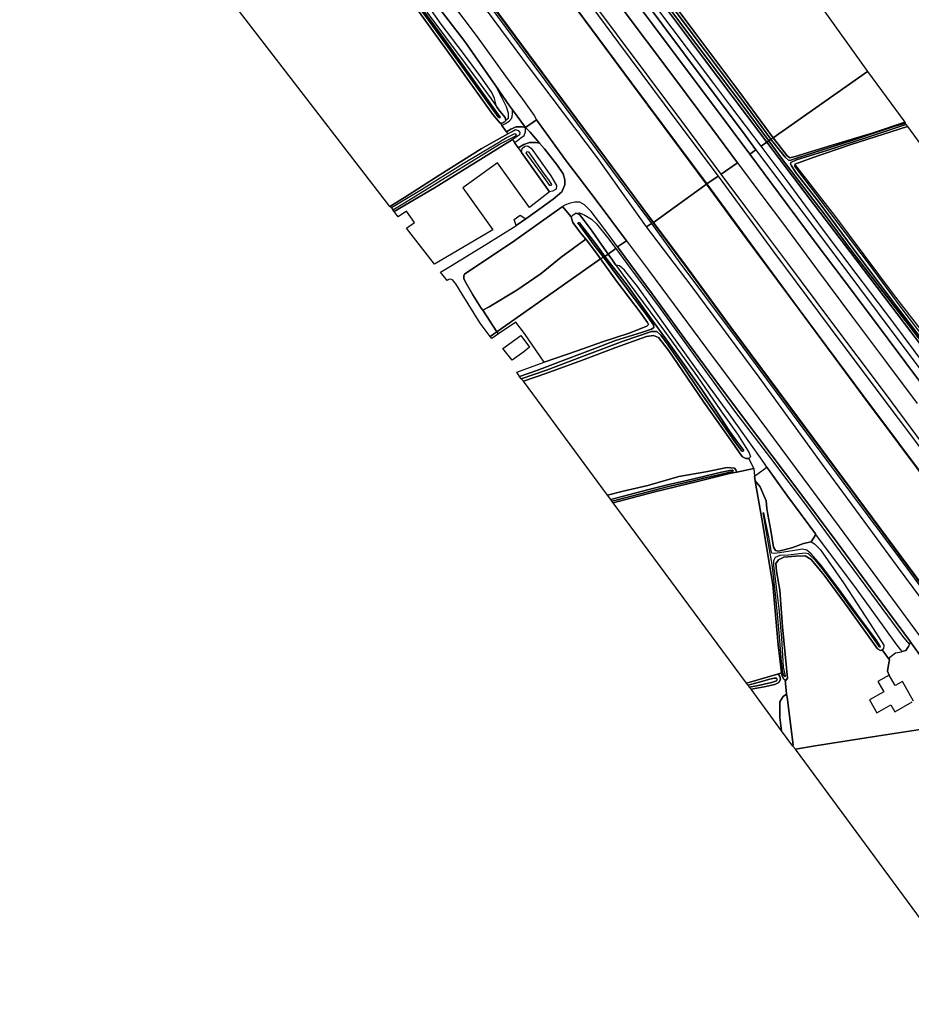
# Model space of a CAD drawing. Extents: x -26035517 to 31750492, y -9237385 to 8160032.
# Tile 253 of 256: x 29832092 to 30166460, y -7121988 to -6752678. Entities that reach past the tile are written whole.
import ezdxf

# ---------------------------------------------------------------- set-up
doc = ezdxf.new("R2010")
doc.units = 0
doc.layers.add('T-25', color=7, linetype='CONTINUOUS')

msp = doc.modelspace()

# ---------------------------------------------------------------- linework, layer by layer
at = {"layer": 'T-25', "color": 9}
for points in [[(29884712, -6506514, 14961), (29888412, -6511480, 14907), (29896729, -6522657, 14961), (29912461, -6543722, 14995), (29927764, -6564270, 15007), (29943312, -6585121, 15011), (29959556, -6606782, 15036), (29976618, -6629868, 15057), (29993135, -6651999, 14986), (30008640, -6672880, 15015), (30025653, -6695522, 15036), (30042437, -6718061, 15040), (30059282, -6740745, 15053), (30076078, -6763198, 15015), (30092992, -6785880, 15003), (30105876, -6803097, 14943)], [(30108107, -6801513, 14872), (30103183, -6794637, 14970), (30088806, -6775545, 14970), (30073265, -6754679, 14949), (30054741, -6729886, 14928), (30027821, -6693728, 14990), (30011495, -6671682, 14903), (29993802, -6647995, 14907), (29975491, -6623329, 14903), (29958525, -6600600, 14907), (29941266, -6577463, 14915), (29924510, -6555190, 14882), (29904790, -6528392, 14878), (29887183, -6504777, 14874)], [(30101321, -6806409, 15250), (30091636, -6793361, 15278), (30077419, -6774232, 15220), (30057261, -6747492, 15170), (30033472, -6715480, 15295), (30016281, -6692505, 15249), (29993384, -6661955, 15307), (29967211, -6626661, 15224), (29946126, -6598224, 15203), (29922606, -6566437, 15220), (29902221, -6539131, 15270), (29887686, -6519605, 15161), (29883074, -6513131, 15153), (29880985, -6509147, 15153)], [(30095172, -6810667, 15263), (30080466, -6790682, 15232), (30043685, -6741514, 15195), (30013309, -6700843, 15136), (29989003, -6668307, 15286), (29964161, -6634871, 15190), (29944110, -6607956, 15228), (29923397, -6580022, 15178), (29899420, -6547660, 15299), (29874310, -6513890, 15165)], [(29868907, -6517417, 13062), (29871714, -6521157, 13053), (29909709, -6571987, 13078), (29948487, -6623737, 13070), (29983422, -6670872, 13095), (30019085, -6718974, 13116), (30061575, -6776375, 13116), (30089740, -6814266, 13091)], [(29868907, -6517501, 13062), (29871674, -6521187, 13053), (29909669, -6572017, 13078), (29948447, -6623767, 13070), (29983382, -6670902, 13095), (30019045, -6719004, 13116), (30061535, -6776405, 13116), (30089700, -6814296, 13091)], [(30069694, -6828745, 13124), (30062104, -6818499, 13174), (30038419, -6786645, 13178), (30007281, -6744572, 13124), (29972924, -6698308, 13082), (29943068, -6658137, 13116), (29917448, -6623610, 13137), (29891565, -6588769, 13103), (29866627, -6555174, 13107), (29848938, -6531398, 13153)], [(30069734, -6828715, 13124), (30062144, -6818469, 13174), (30038459, -6786615, 13178), (30007321, -6744542, 13124), (29972964, -6698278, 13082), (29943108, -6658107, 13116), (29917488, -6623580, 13137), (29891605, -6588739, 13103), (29866667, -6555144, 13107), (29849000, -6531398, 13153)], [(29838927, -6538295, 15128), (29848974, -6552115, 15115), (29867276, -6576449, 14932), (29885497, -6600742, 14790), (29903239, -6624542, 14782), (29920980, -6648332, 14599), (29940407, -6674614, 14407), (29964737, -6706918, 14565), (29984355, -6733519, 14803), (30003707, -6759166, 14907), (30014221, -6773901, 14890), (30020632, -6782451, 14845), (30024998, -6788640, 14745), (30025906, -6790259, 14724)], [(29832092, -6543089, 14911), (29835179, -6547370, 15007), (29848937, -6564988, 14724), (29863527, -6584568, 14595), (29878446, -6604979, 14453), (29892060, -6623142, 14391), (29900038, -6632041, 14382), (29908811, -6642022, 14382), (29914733, -6649270, 14403), (29926936, -6665684, 14320), (29938855, -6680878, 14332), (29947545, -6692118, 14382), (29954262, -6701777, 14424), (29957473, -6706353, 14422), (29959577, -6709351, 14420), (29970784, -6724301, 14453), (29978707, -6734889, 14561), (29988503, -6747210, 14690), (29998975, -6760880, 14774), (30010497, -6777300, 14632), (30010567, -6777399, 14632), (30015839, -6784926, 14615), (30016956, -6786471, 14599), (30021786, -6793156, 14532)], [(30063811, -6728626, 13249), (30084901, -6756922, 13262), (30102130, -6780039, 13262), (30114631, -6797019, 13269), (30113836, -6797548, 12551), (30103505, -6783473, 12549), (30088927, -6763998, 12566), (30072248, -6741760, 12587)], [(30054741, -6729886, 14928), (30073265, -6754679, 14949), (30088806, -6775545, 14970), (30103183, -6794637, 14970), (30108107, -6801513, 14872), (30105876, -6803097, 14943), (30092992, -6785880, 15003), (30076078, -6763198, 15015), (30059282, -6740745, 15053)], [(29971863, -6734284, 12324), (29985422, -6752912, 12333), (29998855, -6771543, 12345), (30007616, -6783691, 12358), (30011491, -6789069, 12358), (30012134, -6789472, 12358), (30012216, -6789190, 12358), (30010953, -6787420, 12320), (30003703, -6777184, 12224), (29991344, -6760094, 12216), (29977016, -6740367, 12203)], [(29977016, -6740367, 12203), (29991344, -6760094, 12216), (30003703, -6777184, 12224), (30010953, -6787420, 12320), (30012216, -6789190, 12358), (30012134, -6789472, 12358), (30011491, -6789069, 12358), (30007616, -6783691, 12358), (29998855, -6771543, 12345), (29985422, -6752912, 12333), (29971863, -6734284, 12324)], [(29984355, -6733519, 14803), (30003707, -6759166, 14907), (30014221, -6773901, 14890), (30020632, -6782451, 14845), (30024998, -6788640, 14745), (30025906, -6790259, 14724), (30021786, -6793156, 14532), (30016956, -6786471, 14599), (30015839, -6784926, 14615), (30010567, -6777399, 14632), (30010497, -6777300, 14632), (29998975, -6760880, 14774), (29988503, -6747210, 14690)], [(30068647, -6738793, 12574), (30086065, -6762112, 12574), (30102661, -6784071, 12574), (30112997, -6798161, 12576), (30112337, -6798588, 13269), (30105057, -6789024, 13241), (30088489, -6767112, 13224), (30065686, -6736456, 13228)], [(30065686, -6736456, 13228), (30088489, -6767112, 13224), (30105057, -6789024, 13241), (30112337, -6798588, 13269), (30110111, -6800150, 14889), (30098346, -6784567, 14911), (30092420, -6776634, 14920), (30068756, -6745106, 14886)], [(30072248, -6741760, 12587), (30088927, -6763998, 12566), (30103505, -6783473, 12549), (30113836, -6797548, 12551), (30112997, -6798161, 12576), (30102661, -6784071, 12574), (30086065, -6762112, 12574), (30068647, -6738793, 12574)], [(30057261, -6747492, 15170), (30077419, -6774232, 15220), (30091636, -6793361, 15278), (30101321, -6806409, 15250), (30095172, -6810667, 15263), (30080466, -6790682, 15232), (30043685, -6741514, 15195)], [(29984721, -6749801, 13162), (29999116, -6769115, 13237), (30008839, -6782318, 13445), (30010891, -6785194, 13541), (30012200, -6787028, 13603), (30014119, -6789387, 13749), (30014442, -6790499, 13857), (30014442, -6790499, 13857), (30013822, -6791174, 13824), (30013197, -6791466, 13791), (30012246, -6791467, 13713), (30009548, -6788205, 13282), (29994135, -6766760, 13003), (29978980, -6745811, 12987)], [(29988503, -6747210, 14690), (29998975, -6760880, 14774), (30010497, -6777300, 14632), (30010567, -6777399, 14632), (30012839, -6781729, 14728), (30014494, -6785179, 14653), (30015265, -6787672, 14428), (30015220, -6789748, 14103), (30014442, -6790499, 13857), (30014119, -6789387, 13749), (30012200, -6787028, 13603), (30010891, -6785194, 13541), (30010109, -6782264, 13724), (30009174, -6779936, 13674), (30005008, -6774142, 13661), (29998532, -6765363, 13574), (29990172, -6754405, 13487), (29984426, -6746233, 13491)], [(30012901, -6792334, 13769), (30014069, -6791704, 13861), (30015662, -6790753, 14020), (30016609, -6789652, 14203), (30016959, -6788235, 14495), (30016956, -6786471, 14599)], [(30059681, -6835619, 14731), (30048646, -6820852, 14707), (30041578, -6811476, 14674), (30037009, -6805572, 14678), (30029467, -6795287, 14707), (30025906, -6790259, 14724), (30021786, -6793156, 14532), (30023541, -6794880, 14570), (30027039, -6798953, 14586), (30028918, -6801142, 14595), (30033786, -6807376, 14615), (30035848, -6810534, 14599), (30036504, -6812762, 14482), (30036475, -6814616, 14366), (30035422, -6817224, 14345), (30032139, -6819987, 14228), (30025379, -6824830, 14078), (30021900, -6827329, 14017)], [(30176788, -6881990, 12601), (30165524, -6867310, 12576), (30154670, -6853148, 12576), (30144206, -6839463, 12576), (30133728, -6825462, 12576), (30124083, -6812831, 12576), (30118125, -6805175, 12576), (30112997, -6798161, 12576), (30112997, -6798161, 12576), (30113836, -6797548, 12551), (30116071, -6800387, 12551), (30119182, -6804192, 12551), (30120585, -6805472, 12551), (30121223, -6805407, 12551), (30123412, -6804600, 12551), (30130094, -6802522, 12551), (30143810, -6798056, 12551), (30159956, -6792799, 12551), (30164205, -6791498, 12568), (30164454, -6791927, 12568), (30150197, -6796734, 12572), (30134770, -6801725, 12563), (30123413, -6805180, 12588), (30121285, -6806289, 12551), (30121175, -6806689, 12551), (30121441, -6807285, 12551), (30122991, -6809893, 12551), (30131909, -6821272, 12622), (30146773, -6841372, 12622), (30160845, -6859982, 12626), (30175047, -6878591, 12646)], [(30012470, -6791737, 13749), (30012901, -6792334, 13769), (30014604, -6794696, 13848), (30015167, -6795477, 13874)], [(30014604, -6794696, 13848), (30016291, -6793713, 14007), (30018225, -6792812, 14199), (30020572, -6792834, 14478), (30021786, -6793156, 14532)], [(30017619, -6798712, 14165), (30018716, -6797933, 14182), (30020031, -6797029, 14270), (30021225, -6796077, 14349), (30021834, -6794687, 14465), (30021786, -6793156, 14532)], [(30175047, -6878591, 12646), (30160845, -6859982, 12626), (30146773, -6841372, 12622), (30131909, -6821272, 12622), (30122991, -6809893, 12551), (30121441, -6807285, 12551), (30121175, -6806689, 12551), (30121285, -6806289, 12551), (30123413, -6805180, 12588), (30134770, -6801725, 12563), (30150197, -6796734, 12572), (30164454, -6791927, 12568), (30165076, -6792690, 13149), (30143861, -6799499, 13053), (30129278, -6804500, 13087), (30122835, -6806923, 13087), (30122701, -6807599, 13083), (30123308, -6808507, 13074), (30136125, -6825324, 13087), (30150226, -6844025, 13070), (30162503, -6860625, 13087), (30175035, -6877074, 13070)], [(30176563, -6877289, 13091), (30159743, -6855604, 13087), (30137727, -6826083, 13087), (30122835, -6806923, 13087), (30129278, -6804500, 13087), (30143861, -6799499, 13053), (30165076, -6792690, 13149), (30227100, -6877900, 13232)], [(30016852, -6797607, 14145), (30017619, -6798712, 14165), (30019058, -6800783, 14202), (30019604, -6801569, 14216)], [(30019058, -6800783, 14202), (30021119, -6799526, 14232), (30023304, -6798751, 14382), (30025625, -6798742, 14532), (30027039, -6798953, 14586)], [(30171591, -6882112, 15080), (30159528, -6866018, 15018), (30145811, -6847864, 14968), (30133165, -6831093, 14877), (30120637, -6814060, 14852), (30110111, -6800150, 14889), (30112337, -6798588, 13269), (30126587, -6817500, 13066), (30143381, -6839676, 13070), (30166306, -6869774, 13120), (30186712, -6896371, 13278)], [(30186712, -6896371, 13278), (30166306, -6869774, 13120), (30143381, -6839676, 13070), (30126587, -6817500, 13066), (30112337, -6798588, 13269), (30112337, -6798588, 13269), (30112997, -6798161, 12576), (30118125, -6805175, 12576), (30124083, -6812831, 12576), (30133728, -6825462, 12576), (30144206, -6839463, 12576), (30154670, -6853148, 12576), (30165524, -6867310, 12576), (30176788, -6881990, 12601)], [(30171061, -6890303, 15337), (30157742, -6872488, 15308), (30144736, -6855123, 15134), (30130821, -6836661, 15080), (30116699, -6817577, 15063), (30105876, -6803097, 14943), (30105876, -6803097, 14943), (30108107, -6801513, 14872), (30121585, -6819363, 14897), (30140389, -6844560, 14997), (30160612, -6871577, 15200), (30179681, -6896917, 15259)], [(30108107, -6801513, 14872), (30121585, -6819363, 14897), (30140389, -6844560, 14997), (30160612, -6871577, 15200), (30179681, -6896917, 15259), (30196412, -6918527, 15350), (30214839, -6941662, 15362), (30234383, -6966243, 15441), (30248983, -6985107, 15470), (30254523, -6992204, 15491), (30255702, -6993714, 15495), (30264743, -7006154, 15487), (30273288, -7018081, 15479), (30281214, -7028990, 15462), (30287206, -7036969, 15437)], [(30105876, -6803097, 14943), (30116699, -6817577, 15063), (30130821, -6836661, 15080), (30144736, -6855123, 15134), (30157742, -6872488, 15308), (30171061, -6890303, 15337), (30184085, -6907146, 15346), (30197911, -6924845, 15445), (30211934, -6942220, 15454), (30225178, -6958983, 15458), (30238673, -6976056, 15562), (30250640, -6991775, 15582), (30262025, -7007266, 15566), (30273257, -7023323, 15562), (30283404, -7036994, 15545), (30284940, -7039078, 15495)], [(30178191, -6921777, 15724), (30156734, -6892892, 15574), (30135858, -6865088, 15429), (30120168, -6844010, 15325), (30104460, -6822977, 15350), (30095172, -6810667, 15263), (30101321, -6806409, 15250), (30110407, -6818597, 15296), (30119259, -6830356, 15391), (30130899, -6846074, 15416), (30144411, -6864292, 15462), (30157169, -6881268, 15570), (30168704, -6896658, 15674)], [(30101321, -6806409, 15250), (30110407, -6818597, 15296), (30119259, -6830356, 15391), (30130899, -6846074, 15416), (30144411, -6864292, 15462), (30157169, -6881268, 15570), (30168704, -6896658, 15674)], [(30182294, -6939015, 13145), (30162027, -6911867, 13182), (30148253, -6893504, 13174), (30124455, -6861362, 13174), (30104478, -6834385, 13186), (30089740, -6814266, 13091), (30093990, -6811321, 15151), (30114865, -6839818, 15192), (30140012, -6873646, 15304), (30161515, -6902288, 15263), (30191280, -6941938, 15541)], [(30308344, -7095729, 15742), (30298386, -7082647, 15774), (30283139, -7062305, 15848), (30266025, -7039479, 15836), (30242277, -7007857, 15906), (30226197, -6986113, 15840), (30210196, -6964541, 15827), (30194013, -6942878, 15761), (30178191, -6921777, 15724), (30156734, -6892892, 15574), (30135858, -6865088, 15429), (30120168, -6844010, 15325), (30104460, -6822977, 15350), (30095172, -6810667, 15263)], [(30170777, -6965054, 12760), (30143470, -6928244, 12760), (30123744, -6901685, 12760), (30098777, -6867959, 12760), (30082740, -6846129, 12760), (30069774, -6828685, 12760), (30089660, -6814326, 12760), (30104398, -6834445, 12760), (30124375, -6861422, 12760), (30148173, -6893564, 12760), (30161947, -6911927, 12760), (30182214, -6939075, 12760)], [(30182214, -6939075, 12760), (30161947, -6911927, 12760), (30148173, -6893564, 12760), (30124375, -6861422, 12760), (30104398, -6834445, 12760), (30089660, -6814326, 12760), (30089740, -6814266, 13091), (30104478, -6834385, 13186), (30124455, -6861362, 13174), (30148253, -6893504, 13174), (30162027, -6911867, 13182), (30182294, -6939015, 13145)], [(30302170, -7100217, 13128), (30288929, -7082534, 13153), (30275914, -7065012, 13137), (30262108, -7046182, 13170), (30247357, -7026599, 13182), (30231731, -7005701, 13215), (30216689, -6985814, 13203), (30196124, -6958013, 13161), (30182254, -6939045, 13145), (30161987, -6911897, 13182), (30148213, -6893534, 13174), (30124415, -6861392, 13174), (30104438, -6834415, 13186), (30089722, -6814326, 13091)], [(30302210, -7100187, 13128), (30288969, -7082504, 13153), (30275954, -7064982, 13137), (30262148, -7046152, 13170), (30247397, -7026569, 13182), (30231771, -7005671, 13215), (30216729, -6985784, 13203), (30196164, -6957983, 13161), (30182294, -6939015, 13145), (30162027, -6911867, 13182), (30148253, -6893504, 13174), (30124455, -6861362, 13174), (30104478, -6834385, 13186), (30089740, -6814266, 13091)], [(30056321, -6837927, 14565), (30051907, -6831899, 14557), (30046447, -6824646, 14474), (30043871, -6822149, 14436), (30042114, -6821159, 14407), (30040244, -6821078, 14345), (30038211, -6821583, 14245), (30036721, -6822152, 14207), (30035693, -6822734, 14207), (30035505, -6822841, 14207), (30027761, -6828406, 13999), (30017798, -6835458, 13811), (29998957, -6848105, 13586), (29998598, -6848753, 13582), (29998627, -6849715, 13557), (29999103, -6850824, 13536), (30002042, -6855837, 13499), (30005169, -6860823, 13466), (30005717, -6861665, 13465), (30011009, -6869794, 13452)], [(30038883, -6826620, 13778), (30035693, -6822734, 14207)], [(30019734, -6826037, 14000), (30021900, -6827329, 14017), (30018318, -6829901, 13955), (30017578, -6827572, 14000)], [(29989879, -6847367, 13478), (29993667, -6845070, 13591), (30006891, -6837043, 13711), (30018193, -6829990, 13953), (30018318, -6829901, 13955)], [(30188653, -6994678, 14652), (30161255, -6957805, 14386), (30133209, -6919548, 14312), (30109385, -6886818, 14146), (30083929, -6852379, 14092), (30067192, -6830359, 14283), (30069027, -6829174, 13353), (30079687, -6843852, 13303), (30100816, -6872083, 13199), (30124285, -6903908, 13240), (30144035, -6930496, 13211), (30161673, -6954209, 13220), (30179678, -6978592, 13261)], [(30170697, -6965114, 13153), (30143390, -6928304, 13157), (30123664, -6901745, 13157), (30098697, -6868019, 13128), (30082660, -6846189, 13103), (30069694, -6828745, 13124), (30069774, -6828685, 12760), (30082740, -6846129, 12760), (30098777, -6867959, 12760), (30123744, -6901685, 12760), (30143470, -6928244, 12760), (30170777, -6965054, 12760)], [(30069694, -6828745, 13124), (30082660, -6846189, 13103), (30098697, -6868019, 13128), (30123664, -6901745, 13157), (30143390, -6928304, 13157), (30170697, -6965114, 13153), (30191767, -6993566, 13166), (30212990, -7022092, 13186), (30213584, -7022901, 13186), (30232741, -7049000, 13174), (30249207, -7071121, 13182), (30274601, -7105277, 13199), (30281784, -7115041, 13120)], [(30069752, -6828739, 13124), (30082700, -6846159, 13103), (30098737, -6867989, 13128), (30123704, -6901715, 13157), (30143430, -6928274, 13157), (30170737, -6965084, 13153), (30191807, -6993536, 13166), (30213030, -7022062, 13186), (30213624, -7022871, 13186), (30232781, -7048970, 13174), (30249247, -7071091, 13182), (30274641, -7105247, 13199), (30281824, -7115011, 13120)], [(30171565, -6993474, 15388), (30166297, -6986337, 15371), (30166111, -6986084, 15370), (30152956, -6968144, 15329), (30138639, -6948791, 15321), (30124595, -6929983, 15101), (30108946, -6909086, 14939), (30094496, -6889991, 14785), (30081580, -6872323, 14698), (30069268, -6855452, 14644), (30059013, -6841639, 14586), (30056321, -6837927, 14565), (30059681, -6835619, 14731), (30067881, -6846603, 14685), (30089641, -6876011, 14856), (30109261, -6902280, 15018), (30139421, -6942897, 15279), (30159452, -6970085, 15350), (30179296, -6996988, 15416)], [(30059681, -6835619, 14731), (30067881, -6846603, 14685), (30089641, -6876011, 14856), (30109261, -6902280, 15018), (30139421, -6942897, 15279), (30159452, -6970085, 15350), (30179296, -6996988, 15416), (30198949, -7023818, 15499), (30219305, -7051268, 15404), (30238493, -7077226, 15445), (30256803, -7101918, 15512), (30261526, -7108179, 15483), (30271789, -7121988, 15415)], [(30056321, -6837927, 14565), (30059013, -6841639, 14586), (30069268, -6855452, 14644), (30081580, -6872323, 14698), (30094496, -6889991, 14785), (30108946, -6909086, 14939), (30124595, -6929983, 15101), (30138639, -6948791, 15321), (30152956, -6968144, 15329), (30166111, -6986084, 15370), (30166297, -6986337, 15371), (30171565, -6993474, 15388)], [(30004741, -6866538, 13387), (29998054, -6855575, 13453), (29995678, -6851765, 13470), (29994454, -6850227, 13474), (29993754, -6849960, 13457), (29993021, -6850113, 13457), (29992361, -6850506, 13457)], [(30008112, -6860347, 13466), (30005717, -6861665, 13465)], [(30011009, -6869794, 13452), (30011608, -6870536, 13492)], [(30107363, -6921012, 13909), (30105542, -6917256, 13805)], [(30107706, -6923848, 13722), (30112321, -6920509, 14177)], [(30128887, -6948554, 14004), (30130663, -6945820, 14268)], [(30176276, -7017975, 14494), (30153525, -7021359, 14303), (30130394, -7024991, 14079), (30123071, -7026250, 13884), (30122030, -7025153, 13905), (30122212, -7024658, 14083), (30119914, -7006817, 13809), (30119644, -7005684, 13672), (30119133, -7000338, 13579), (30119385, -7000483, 13643), (30120058, -6999675, 13751), (30119657, -6995732, 13764), (30118181, -6980427, 13668), (30117206, -6966601, 13585), (30115941, -6959505, 13681), (30115674, -6956682, 13739), (30116697, -6955263, 13759), (30118692, -6954320, 13743), (30123089, -6953885, 13714), (30126658, -6953817, 13685), (30128956, -6955131, 13685), (30133751, -6961006, 13714), (30142801, -6973246, 13892), (30149447, -6982527, 13942), (30153819, -6988718, 14158), (30154946, -6989335, 14229), (30155514, -6989009, 14257), (30158236, -6992836, 14254), (30157871, -6994627, 14270), (30157529, -6997071, 14324), (30158149, -6998572, 14300), (30158149, -6998572, 14300), (30153970, -7000952, 14300), (30156125, -7004734, 14300), (30150759, -7007792, 14300), (30153529, -7012653, 14300), (30158836, -7009628, 14300), (30160316, -7012225, 14300), (30166808, -7008526, 14300)], [(30158149, -6998572, 14300), (30157529, -6997071, 14324), (30157871, -6994627, 14270), (30158236, -6992836, 14254), (30158442, -6991827, 14245), (30160530, -6990114, 14308), (30162787, -6989753, 14403), (30163043, -6989670, 14439), (30164385, -6989233, 14627), (30165448, -6987755, 15043), (30165744, -6987009, 15189), (30166111, -6986084, 15370)], [(30167331, -7008227, 14300), (30163135, -7000863, 14300), (30160356, -7002446, 14300), (30158149, -6998572, 14300), (30158149, -6998572, 14300), (30157529, -6997071, 14324), (30157871, -6994627, 14270), (30158236, -6992836, 14254), (30158442, -6991827, 14245), (30160530, -6990114, 14308), (30162787, -6989753, 14403), (30163043, -6989670, 14439), (30164385, -6989233, 14627), (30165448, -6987755, 15043), (30165744, -6987009, 15189), (30166111, -6986084, 15370), (30166297, -6986337, 15371), (30171565, -6993474, 15388)], [(30158236, -6992836, 14254), (30155514, -6989009, 14257)], [(30119644, -7005684, 13672), (30119133, -7000338, 13579)]]:
    msp.add_polyline3d(points, dxfattribs=at)
for points in [[(29868907, -6517417, 13062), (29873078, -6514618, 14932), (29899902, -6550822, 15036), (29919038, -6576585, 15107), (29940197, -6604950, 15086), (29962156, -6634248, 15049), (29973150, -6649284, 15145), (29989049, -6670859, 15057), (30014272, -6704393, 15082), (30031218, -6727000, 15011), (30056695, -6761408, 15061), (30078155, -6790208, 15111), (30093990, -6811321, 15151), (30089740, -6814266, 13091), (30061575, -6776375, 13116), (30019085, -6718974, 13116), (29983422, -6670872, 13095), (29948487, -6623737, 13070), (29909709, -6571987, 13078), (29871714, -6521157, 13053), (29868907, -6517417, 13062)], [(29868827, -6517477, 12760), (29871634, -6521217, 12760), (29909629, -6572047, 12760), (29948407, -6623797, 12760), (29983342, -6670932, 12760), (30019005, -6719034, 12760), (30061495, -6776435, 12760), (30089660, -6814326, 12760), (30069774, -6828685, 12760), (30062184, -6818439, 12760), (30038499, -6786585, 12760), (30007361, -6744512, 12760), (29973004, -6698248, 12760), (29943148, -6658077, 12760), (29917528, -6623550, 12760), (29891645, -6588709, 12760), (29866707, -6555114, 12760), (29849018, -6531338, 12760), (29868827, -6517477, 12760)], [(29868827, -6517477, 12760), (29868907, -6517417, 13062), (29871714, -6521157, 13053), (29909709, -6571987, 13078), (29948487, -6623737, 13070), (29983422, -6670872, 13095), (30019085, -6718974, 13116), (30061575, -6776375, 13116), (30089740, -6814266, 13091), (30089660, -6814326, 12760), (30061495, -6776435, 12760), (30019005, -6719034, 12760), (29983342, -6670932, 12760), (29948407, -6623797, 12760), (29909629, -6572047, 12760), (29871634, -6521217, 12760), (29868827, -6517477, 12760)], [(29848108, -6531976, 13441), (29878367, -6572296, 13274), (29906710, -6610928, 13282), (29931965, -6644744, 13249), (29954842, -6675429, 13282), (29978958, -6707739, 13224), (30003011, -6740281, 13274), (30024895, -6769847, 13262), (30048953, -6802090, 13232), (30069027, -6829174, 13353), (30067192, -6830359, 14283), (30048750, -6804549, 14045), (30023306, -6770687, 14178), (29996828, -6734828, 14103), (29969432, -6698220, 13949), (29947101, -6668012, 14032), (29919770, -6631408, 14066), (29892491, -6594880, 14120), (29864586, -6557172, 14120), (29845848, -6533562, 14391), (29848108, -6531976, 13441)], [(29849018, -6531338, 12760), (29866707, -6555114, 12760), (29891645, -6588709, 12760), (29917528, -6623550, 12760), (29943148, -6658077, 12760), (29973004, -6698248, 12760), (30007361, -6744512, 12760), (30038499, -6786585, 12760), (30062184, -6818439, 12760), (30069774, -6828685, 12760), (30069694, -6828745, 13124), (30062104, -6818499, 13174), (30038419, -6786645, 13178), (30007281, -6744572, 13124), (29972924, -6698308, 13082), (29943068, -6658137, 13116), (29917448, -6623610, 13137), (29891565, -6588769, 13103), (29866627, -6555174, 13107), (29848938, -6531398, 13153), (29849018, -6531338, 12760)], [(30065656, -6653916, 13016), (30150033, -6772076, 13436), (30114631, -6797019, 13269), (30102130, -6780039, 13262), (30084901, -6756922, 13262), (30063811, -6728626, 13249), (30040181, -6697319, 13203), (30025489, -6678040, 13124), (30020476, -6671196, 13137), (30019316, -6669481, 13157), (30019531, -6668735, 13191), (30020715, -6668131, 13187), (30024581, -6667306, 13170), (30033218, -6664249, 13016), (30048377, -6659241, 13049), (30059246, -6655747, 13053), (30065656, -6653916, 13016)], [(29945342, -6700473, 12895), (29956288, -6715270, 12974), (29978980, -6745811, 12987), (29994135, -6766760, 13003), (30009548, -6788205, 13282), (30012246, -6791467, 13713), (30012470, -6791737, 13749), (30012901, -6792334, 13769), (30014604, -6794696, 13848), (30015167, -6795477, 13874), (30005163, -6801110, 13307), (29989670, -6810879, 13045), (29976338, -6819353, 12999), (29970892, -6822689, 12916), (29905327, -6737516, 12778), (29906514, -6731438, 12778), (29909330, -6712854, 12649), (29928783, -6706465, 12728), (29945342, -6700473, 12895)], [(30114631, -6797019, 13269), (30150033, -6772076, 13436), (30163975, -6791145, 13249), (30152105, -6795053, 13232), (30136841, -6799793, 13182), (30122932, -6803938, 13149), (30120933, -6804517, 13141), (30119903, -6803732, 13186), (30116475, -6799392, 13278), (30114631, -6797019, 13269)], [(30016956, -6786471, 14599), (30021786, -6793156, 14532), (30020572, -6792834, 14478), (30018225, -6792812, 14199), (30016291, -6793713, 14007), (30014604, -6794696, 13848), (30012901, -6792334, 13769), (30014069, -6791704, 13861), (30015662, -6790753, 14020), (30016609, -6789652, 14203), (30016959, -6788235, 14495), (30016956, -6786471, 14599)], [(30035693, -6822734, 14207), (30035505, -6822841, 14207), (30027761, -6828406, 13999), (30017798, -6835458, 13811), (29998957, -6848105, 13586), (29998598, -6848753, 13582), (29998627, -6849715, 13557), (29999103, -6850824, 13536), (30002042, -6855837, 13499), (30005169, -6860823, 13466), (30005717, -6861665, 13465), (30011009, -6869794, 13452), (30008522, -6871546, 13456), (30004741, -6866538, 13387), (29998054, -6855575, 13453), (29995678, -6851765, 13470), (29994454, -6850227, 13474), (29993754, -6849960, 13457), (29993021, -6850113, 13457), (29992361, -6850506, 13457), (29989879, -6847367, 13478), (29993667, -6845070, 13591), (30006891, -6837043, 13711), (30018193, -6829990, 13953), (30018318, -6829901, 13955), (30021900, -6827329, 14017), (30025379, -6824830, 14078), (30032139, -6819987, 14228), (30035422, -6817224, 14345), (30036475, -6814616, 14366), (30036504, -6812762, 14482), (30035848, -6810534, 14599), (30033786, -6807376, 14615), (30028918, -6801142, 14595), (30027039, -6798953, 14586), (30023541, -6794880, 14570), (30021786, -6793156, 14532), (30025906, -6790259, 14724), (30029467, -6795287, 14707), (30037009, -6805572, 14678), (30041578, -6811476, 14674), (30048646, -6820852, 14707), (30059681, -6835619, 14731), (30056321, -6837927, 14565), (30051907, -6831899, 14557), (30046447, -6824646, 14474), (30043871, -6822149, 14436), (30042114, -6821159, 14407), (30040244, -6821078, 14345), (30038211, -6821583, 14245), (30036721, -6822152, 14207), (30035693, -6822734, 14207)], [(30113836, -6797548, 12551), (30114631, -6797019, 13269), (30116475, -6799392, 13278), (30119903, -6803732, 13186), (30120933, -6804517, 13141), (30122932, -6803938, 13149), (30136841, -6799793, 13182), (30152105, -6795053, 13232), (30163975, -6791145, 13249), (30164205, -6791498, 12568), (30159956, -6792799, 12551), (30143810, -6798056, 12551), (30130094, -6802522, 12551), (30123412, -6804600, 12551), (30121223, -6805407, 12551), (30120585, -6805472, 12551), (30119182, -6804192, 12551), (30116071, -6800387, 12551), (30113836, -6797548, 12551)], [(30015167, -6795477, 13874), (30016496, -6794741, 13999), (30018085, -6793880, 14170), (30019050, -6794281, 14216), (30019647, -6795042, 14216), (30019567, -6795921, 14195), (30017949, -6796974, 14145), (30016852, -6797607, 14145), (30005066, -6805050, 13903), (29987678, -6815782, 13657), (29972587, -6824653, 13599), (29972034, -6824019, 12483), (29976338, -6821354, 12483), (29989209, -6813514, 12483), (30002475, -6805221, 12483), (30012028, -6799310, 12483), (30017889, -6796361, 12483), (30018366, -6795975, 12483), (30018163, -6795650, 12483), (30017592, -6795463, 12483), (30014962, -6796910, 12483), (30010098, -6799763, 12483), (29998406, -6806789, 12483), (29982808, -6816451, 12483), (29971495, -6823286, 12483), (29970892, -6822689, 12916), (29976338, -6819353, 12999), (29989670, -6810879, 13045), (30005163, -6801110, 13307), (30015167, -6795477, 13874)], [(30017619, -6798712, 14165), (30018716, -6797933, 14182), (30020031, -6797029, 14270), (30021225, -6796077, 14349), (30021834, -6794687, 14465), (30021786, -6793156, 14532), (30023541, -6794880, 14570), (30027039, -6798953, 14586), (30025625, -6798742, 14532), (30023304, -6798751, 14382), (30021119, -6799526, 14232), (30019058, -6800783, 14202), (30017619, -6798712, 14165)], [(29971495, -6823286, 12483), (29972034, -6824019, 12483), (29976338, -6821354, 12483), (29989209, -6813514, 12483), (30002475, -6805221, 12483), (30012028, -6799310, 12483), (30017889, -6796361, 12483), (30018366, -6795975, 12483), (30018163, -6795650, 12483), (30017592, -6795463, 12483), (30014962, -6796910, 12483), (30010098, -6799763, 12483), (29998406, -6806789, 12483), (29982808, -6816451, 12483), (29971495, -6823286, 12483)], [(30016852, -6797607, 14145), (30017619, -6798712, 14165), (30019058, -6800783, 14202), (30019604, -6801569, 14216), (30020219, -6802433, 14210), (30030797, -6817304, 14103), (30023241, -6823133, 14000), (30011309, -6806417, 14000), (29998248, -6815739, 14000), (30009532, -6831546, 14000), (29987651, -6844318, 13724), (29977207, -6830843, 14000), (29980182, -6828739, 14000), (29977141, -6824439, 14000), (29973993, -6826665, 14000), (29972587, -6824653, 13599), (29987678, -6815782, 13657), (30005066, -6805050, 13903), (30016852, -6797607, 14145)], [(30020219, -6802433, 14210), (30020528, -6801008, 14191), (30021531, -6800167, 14216), (30022504, -6799944, 14295), (30023857, -6800902, 14328), (30026448, -6804392, 14320), (30031339, -6811261, 14270), (30033390, -6814916, 14270), (30033230, -6816236, 14199), (30031878, -6817051, 14120), (30030797, -6817304, 14103), (30020219, -6802433, 14210)], [(30025441, -6807260, 12874), (30024075, -6805358, 12903), (30022713, -6803485, 12974), (30022065, -6802554, 13007), (30022270, -6802125, 12966), (30022932, -6802272, 12957), (30025589, -6806042, 12945), (30028167, -6809729, 12970), (30030591, -6813153, 13078), (30031319, -6814179, 13137), (30031525, -6814502, 13157), (30031336, -6814827, 13157), (30030933, -6814913, 13149), (30028162, -6810943, 12978), (30025441, -6807260, 12874)], [(30044344, -6834985, 13475), (30035194, -6841769, 13478), (30027609, -6847849, 13462), (30018494, -6854123, 13482), (30008112, -6860347, 13466), (30005717, -6861665, 13465), (30005169, -6860823, 13466), (30002042, -6855837, 13499), (29999103, -6850824, 13536), (29998627, -6849715, 13557), (29998598, -6848753, 13582), (29998957, -6848105, 13586), (30017798, -6835458, 13811), (30027761, -6828406, 13999), (30035505, -6822841, 14207), (30035693, -6822734, 14207), (30038883, -6826620, 13778), (30039483, -6828785, 13674), (30042419, -6832664, 13582), (30044344, -6834985, 13475)], [(30021900, -6827329, 14017), (30018318, -6829901, 13955), (30017578, -6827572, 14000), (30019734, -6826037, 14000), (30021900, -6827329, 14017)], [(30044344, -6834985, 13475), (30042419, -6832664, 13582), (30039483, -6828785, 13674), (30038883, -6826620, 13778), (30039662, -6825896, 13903), (30040706, -6825244, 13953), (30042007, -6825808, 13961), (30043755, -6828041, 13911), (30046727, -6832048, 13907), (30050441, -6837249, 13886), (30052797, -6840598, 13888), (30051485, -6841447, 12808), (30048428, -6837152, 12791), (30043813, -6831082, 12766), (30041995, -6828913, 12766), (30041590, -6828818, 12766), (30041439, -6829095, 12766), (30042096, -6829902, 12766), (30044115, -6832648, 12762), (30047949, -6837718, 12762), (30051063, -6841761, 12746), (30049924, -6842389, 13382), (30048708, -6840652, 13399), (30044966, -6835736, 13441), (30044344, -6834985, 13475)], [(30040706, -6825244, 13953), (30042062, -6825077, 14207), (30044047, -6825958, 14291), (30046572, -6827472, 14445), (30048351, -6829200, 14457), (30052475, -6834434, 14445), (30055605, -6838470, 14436), (30052797, -6840598, 13888), (30050441, -6837249, 13886), (30046727, -6832048, 13907), (30043755, -6828041, 13911), (30042007, -6825808, 13961), (30040706, -6825244, 13953)], [(30051485, -6841447, 12808), (30051063, -6841761, 12746), (30047949, -6837718, 12762), (30044115, -6832648, 12762), (30042096, -6829902, 12766), (30041439, -6829095, 12766), (30041590, -6828818, 12766), (30041995, -6828913, 12766), (30043813, -6831082, 12766), (30048428, -6837152, 12791), (30051485, -6841447, 12808)], [(30044344, -6834985, 13475), (30044966, -6835736, 13441), (30048708, -6840652, 13399), (30049924, -6842389, 13382), (30011009, -6869794, 13452), (30005717, -6861665, 13465), (30008112, -6860347, 13466), (30018494, -6854123, 13482), (30027609, -6847849, 13462), (30035194, -6841769, 13478), (30044344, -6834985, 13475)], [(30163043, -6989670, 14439), (30161029, -6987141, 14540), (30156243, -6980517, 14615), (30145890, -6966120, 14424), (30130663, -6945820, 14268), (30130478, -6945574, 14266), (30119797, -6931009, 14191), (30112321, -6920509, 14177), (30111379, -6919186, 14175), (30107132, -6913146, 14175), (30098093, -6900460, 14063), (30085948, -6883735, 13797), (30073663, -6866626, 13747), (30063857, -6852901, 13759), (30058845, -6846600, 13759), (30057047, -6845041, 13726), (30055703, -6844692, 13695), (30054167, -6842549, 13863), (30052797, -6840598, 13888), (30055605, -6838470, 14436), (30061106, -6845960, 14411), (30072330, -6861015, 14586), (30086380, -6880482, 14756), (30100193, -6899542, 14810), (30113647, -6917111, 14906), (30127437, -6935401, 15022), (30139746, -6952330, 15250), (30153669, -6971061, 15271), (30163186, -6983896, 15354), (30164934, -6986077, 15292), (30165744, -6987009, 15189), (30165448, -6987755, 15043), (30164385, -6989233, 14627), (30163043, -6989670, 14439)], [(30011009, -6869794, 13452), (30049924, -6842389, 13382), (30056068, -6850825, 13344), (30064770, -6862344, 13336), (30067533, -6866275, 13319), (30067941, -6867029, 13303), (30067302, -6867655, 13298), (30060656, -6870194, 13253), (30050632, -6873495, 13249), (30041158, -6876877, 13286), (30028765, -6881096, 13456), (30021442, -6870402, 13560), (30018178, -6866094, 13543), (30011608, -6870536, 13492), (30011009, -6869794, 13452)], [(30051063, -6841761, 12746), (30054187, -6845940, 12746), (30060087, -6853902, 12725), (30067452, -6863748, 12684), (30069774, -6867172, 12630), (30069850, -6868127, 12630), (30069057, -6868782, 12630), (30065285, -6870021, 12630), (30055502, -6873016, 12630), (30045191, -6876979, 12630), (30034576, -6880967, 12630), (30026399, -6884162, 12630), (30019576, -6886450, 12630), (30018534, -6884857, 13485), (30028765, -6881096, 13456), (30041158, -6876877, 13286), (30050632, -6873495, 13249), (30060656, -6870194, 13253), (30067302, -6867655, 13298), (30067941, -6867029, 13303), (30067533, -6866275, 13319), (30064770, -6862344, 13336), (30056068, -6850825, 13344), (30049924, -6842389, 13382), (30051063, -6841761, 12746)], [(30051485, -6841447, 12808), (30059870, -6852314, 12754), (30068703, -6864546, 12750), (30075418, -6873748, 12750), (30081551, -6882355, 12750), (30087878, -6891375, 12750), (30094747, -6901685, 12750), (30098236, -6907007, 12825), (30101230, -6911170, 12838), (30102059, -6912177, 12929), (30103223, -6913704, 13249), (30103599, -6914231, 13274), (30103429, -6914549, 13274), (30102879, -6914474, 13211), (30101439, -6912568, 12962), (30100692, -6911553, 12838), (30098128, -6907899, 12838), (30093353, -6901062, 12838), (30086463, -6891001, 12838), (30081249, -6883422, 12838), (30075260, -6874768, 12838), (30072553, -6870965, 12750), (30070972, -6869670, 12738), (30068977, -6869629, 12738), (30058345, -6873199, 12721), (30043831, -6878807, 12700), (30029695, -6884100, 12676), (30020205, -6887333, 12630), (30019576, -6886450, 12630), (30026399, -6884162, 12630), (30034576, -6880967, 12630), (30045191, -6876979, 12630), (30055502, -6873016, 12630), (30065285, -6870021, 12630), (30069057, -6868782, 12630), (30069850, -6868127, 12630), (30069774, -6867172, 12630), (30067452, -6863748, 12684), (30060087, -6853902, 12725), (30054187, -6845940, 12746), (30051063, -6841761, 12746), (30051485, -6841447, 12808)], [(30052797, -6840598, 13888), (30054167, -6842549, 13863), (30055703, -6844692, 13695), (30056211, -6845401, 13639), (30060714, -6851601, 13581), (30073944, -6869444, 13651), (30086240, -6886657, 13818), (30095042, -6899420, 14129), (30101285, -6908159, 14129), (30105689, -6915081, 14034), (30106176, -6916672, 13913), (30105542, -6917256, 13805), (30104375, -6917230, 13747), (30103159, -6916604, 13643), (30102288, -6915506, 13519), (30100103, -6912341, 13369), (30095630, -6905952, 13199), (30088646, -6896105, 13037), (30082565, -6887084, 13041), (30075289, -6876488, 13166), (30071637, -6871926, 13182), (30069756, -6871150, 13153), (30067114, -6871500, 13124), (30055701, -6875590, 13161), (30042729, -6880514, 13116), (30029396, -6885395, 13041), (30020993, -6888301, 13062), (30020205, -6887333, 12630), (30029695, -6884100, 12676), (30043831, -6878807, 12700), (30058345, -6873199, 12721), (30068977, -6869629, 12738), (30070972, -6869670, 12738), (30072553, -6870965, 12750), (30075260, -6874768, 12838), (30081249, -6883422, 12838), (30086463, -6891001, 12838), (30093353, -6901062, 12838), (30098128, -6907899, 12838), (30100692, -6911553, 12838), (30101439, -6912568, 12962), (30102879, -6914474, 13211), (30103429, -6914549, 13274), (30103599, -6914231, 13274), (30103223, -6913704, 13249), (30102059, -6912177, 12929), (30101230, -6911170, 12838), (30098236, -6907007, 12825), (30094747, -6901685, 12750), (30087878, -6891375, 12750), (30081551, -6882355, 12750), (30075418, -6873748, 12750), (30068703, -6864546, 12750), (30059870, -6852314, 12754), (30051485, -6841447, 12808), (30052797, -6840598, 13888)], [(30011009, -6869794, 13452), (30011608, -6870536, 13492), (30009138, -6872206, 13473), (30008522, -6871546, 13456), (30011009, -6869794, 13452)], [(30016827, -6880322, 13500), (30013324, -6875949, 13469), (30020038, -6871188, 13631), (30023225, -6875531, 13597), (30021158, -6877247, 13500), (30016827, -6880322, 13500)], [(30020993, -6888301, 13062), (30029396, -6885395, 13041), (30042729, -6880514, 13116), (30055701, -6875590, 13161), (30067114, -6871500, 13124), (30069756, -6871150, 13153), (30071637, -6871926, 13182), (30075289, -6876488, 13166), (30082565, -6887084, 13041), (30088646, -6896105, 13037), (30095630, -6905952, 13199), (30100103, -6912341, 13369), (30102288, -6915506, 13519), (30103159, -6916604, 13643), (30104375, -6917230, 13747), (30105542, -6917256, 13805), (30107363, -6921012, 13909), (30101043, -6922341, 13437), (30100690, -6921541, 13452), (30100151, -6920859, 13485), (30097371, -6920646, 13485), (30089407, -6922255, 13311), (30079250, -6924068, 13307), (30067683, -6927357, 13286), (30058428, -6929567, 13166), (30052562, -6930966, 13132), (30020993, -6888301, 13062)], [(30101043, -6922341, 13437), (30098742, -6922825, 13265), (30086233, -6925886, 13029), (30070250, -6929761, 12925), (30054714, -6933940, 12892), (30054181, -6933288, 12617), (30055765, -6932871, 12617), (30064957, -6930458, 12617), (30074935, -6927866, 12617), (30084139, -6925713, 12617), (30088714, -6924604, 12617), (30094773, -6923237, 12929), (30099510, -6922156, 13120), (30099660, -6921834, 13186), (30099268, -6921634, 13191), (30098439, -6921759, 13153), (30095308, -6922425, 12979), (30092664, -6923072, 12808), (30090036, -6923685, 12671), (30088503, -6924051, 12617), (30082234, -6925465, 12617), (30075502, -6927059, 12617), (30067538, -6929006, 12617), (30060380, -6930868, 12617), (30053744, -6932632, 12617), (30052562, -6930966, 13132), (30058428, -6929567, 13166), (30067683, -6927357, 13286), (30079250, -6924068, 13307), (30089407, -6922255, 13311), (30097371, -6920646, 13485), (30100151, -6920859, 13485), (30100690, -6921541, 13452), (30101043, -6922341, 13437)], [(30107706, -6923848, 13722), (30112321, -6920509, 14177), (30119797, -6931009, 14191), (30130478, -6945574, 14266), (30130663, -6945820, 14268), (30128887, -6948554, 14004), (30125999, -6949174, 13842), (30122071, -6950646, 13577), (30118753, -6951507, 13660), (30116570, -6952013, 13693), (30115514, -6951785, 13735), (30114765, -6950549, 13776), (30113757, -6944221, 13710), (30112607, -6938213, 13714), (30112220, -6936061, 13602), (30112023, -6933173, 13639), (30110794, -6930240, 13697), (30109737, -6927852, 13668), (30107923, -6925648, 13603), (30107706, -6923848, 13722)], [(30053744, -6932632, 12617), (30060380, -6930868, 12617), (30067538, -6929006, 12617), (30075502, -6927059, 12617), (30082234, -6925465, 12617), (30088503, -6924051, 12617), (30090036, -6923685, 12671), (30092664, -6923072, 12808), (30095308, -6922425, 12979), (30098439, -6921759, 13153), (30099268, -6921634, 13191), (30099660, -6921834, 13186), (30099510, -6922156, 13120), (30094773, -6923237, 12929), (30088714, -6924604, 12617), (30084139, -6925713, 12617), (30074935, -6927866, 12617), (30064957, -6930458, 12617), (30055765, -6932871, 12617), (30054181, -6933288, 12617), (30053744, -6932632, 12617)], [(30101043, -6922341, 13437), (30107363, -6921012, 13909), (30107706, -6923848, 13722), (30107923, -6925648, 13603), (30108033, -6926556, 13543), (30110403, -6939841, 13191), (30114475, -6964531, 13274), (30116536, -6987115, 13274), (30117724, -6997705, 13224), (30116262, -6998139, 13191), (30104659, -7001589, 12933), (30054714, -6933940, 12892), (30070250, -6929761, 12925), (30086233, -6925886, 13029), (30098742, -6922825, 13265), (30101043, -6922341, 13437)], [(30107923, -6925648, 13603), (30109737, -6927852, 13668), (30110794, -6930240, 13697), (30112023, -6933173, 13639), (30112220, -6936061, 13602), (30112607, -6938213, 13714), (30113757, -6944221, 13710), (30114765, -6950549, 13776), (30115514, -6951785, 13735), (30116570, -6952013, 13693), (30118753, -6951507, 13660), (30122071, -6950646, 13577), (30125999, -6949174, 13842), (30128887, -6948554, 14004), (30130214, -6949332, 14195), (30132365, -6951552, 14303), (30141035, -6963945, 14366), (30151070, -6979267, 14424), (30156181, -6987225, 14366), (30156054, -6988699, 14283), (30155514, -6989009, 14257), (30154946, -6989335, 14229), (30153819, -6988718, 14158), (30149447, -6982527, 13942), (30142801, -6973246, 13892), (30133751, -6961006, 13714), (30128956, -6955131, 13685), (30126658, -6953817, 13685), (30123089, -6953885, 13714), (30118692, -6954320, 13743), (30116697, -6955263, 13759), (30115674, -6956682, 13739), (30115941, -6959505, 13681), (30117206, -6966601, 13585), (30118181, -6980427, 13668), (30119657, -6995732, 13764), (30120058, -6999675, 13751), (30119385, -7000483, 13643), (30119133, -7000338, 13579), (30118670, -7000070, 13460), (30118016, -6998859, 13323), (30117724, -6997705, 13224), (30116536, -6987115, 13274), (30114475, -6964531, 13274), (30110403, -6939841, 13191), (30108033, -6926556, 13543), (30107923, -6925648, 13603)], [(30128144, -6952398, 13203), (30127293, -6951627, 13203), (30125687, -6951263, 13203), (30122612, -6951749, 13203), (30117078, -6952663, 13203), (30115096, -6952893, 13203), (30114199, -6952762, 13203), (30113858, -6951781, 13203), (30113127, -6947320, 13203), (30111735, -6940761, 13203), (30111235, -6938220, 13203), (30111104, -6937687, 13203), (30110764, -6937782, 13203), (30111104, -6939792, 13203), (30112599, -6948522, 13203), (30114210, -6957042, 13203), (30115445, -6968076, 13199), (30116284, -6977018, 13199), (30117051, -6985577, 13199), (30117636, -6993545, 13199), (30118183, -6997413, 13199), (30118485, -6998579, 13199), (30118729, -6998936, 13199), (30119103, -6999092, 13199), (30119264, -6998834, 13199), (30118470, -6995479, 13199), (30117886, -6984697, 13199), (30116857, -6973561, 13199), (30115867, -6965526, 13199), (30114959, -6957359, 13199), (30114910, -6955563, 13199), (30115554, -6954277, 13199), (30117328, -6953560, 13199), (30120438, -6953439, 13199), (30124464, -6952850, 13199), (30126653, -6952697, 13199), (30127724, -6952953, 13199), (30128472, -6953624, 13224), (30130126, -6955148, 13257), (30132928, -6958551, 13298), (30138181, -6965480, 13382), (30144274, -6974019, 13527), (30149914, -6981520, 13502), (30153413, -6986471, 13602), (30154340, -6987753, 13685), (30154821, -6987975, 13681), (30154965, -6987791, 13681), (30153359, -6985453, 13681), (30146468, -6976090, 13593), (30139612, -6966627, 13556), (30132451, -6956978, 13352), (30128883, -6952993, 13220), (30128144, -6952398, 13203)], [(30116262, -6998139, 13191), (30116733, -6998448, 13228), (30117140, -6999020, 13303), (30117355, -7000187, 13373), (30116787, -7001223, 13386), (30115306, -7001978, 13382), (30111219, -7002962, 13298), (30106375, -7003791, 13232), (30105676, -7003034, 12601), (30108503, -7002493, 12601), (30114013, -7001337, 12601), (30115855, -7000646, 12601), (30116175, -7000186, 12601), (30115868, -6999691, 12601), (30115028, -6999651, 12601), (30113453, -7000024, 12601), (30109376, -7001208, 12601), (30105275, -7002294, 12601), (30104659, -7001589, 12933), (30116262, -6998139, 13191)], [(30117724, -6997705, 13224), (30118016, -6998859, 13323), (30118670, -7000070, 13460), (30119133, -7000338, 13579), (30119644, -7005684, 13672), (30118432, -7006499, 13618), (30117101, -7008488, 13419), (30117218, -7014466, 13377), (30117822, -7019393, 13382), (30106375, -7003791, 13232), (30111219, -7002962, 13298), (30115306, -7001978, 13382), (30116787, -7001223, 13386), (30117355, -7000187, 13373), (30117140, -6999020, 13303), (30116733, -6998448, 13228), (30116262, -6998139, 13191), (30117724, -6997705, 13224)], [(30105275, -7002294, 12601), (30109376, -7001208, 12601), (30113453, -7000024, 12601), (30115028, -6999651, 12601), (30115868, -6999691, 12601), (30116175, -7000186, 12601), (30115855, -7000646, 12601), (30114013, -7001337, 12601), (30108503, -7002493, 12601), (30105676, -7003034, 12601), (30105275, -7002294, 12601)], [(30119644, -7005684, 13672), (30119914, -7006817, 13809), (30122212, -7024658, 14083), (30122030, -7025153, 13905), (30117822, -7019393, 13382), (30117218, -7014466, 13377), (30117101, -7008488, 13419), (30118432, -7006499, 13618), (30119644, -7005684, 13672)], [(30229281, -7087741, 14814), (30203159, -7093890, 14449), (30185536, -7097945, 14440), (30177262, -7099912, 14420), (30123071, -7026250, 13884), (30130394, -7024991, 14079), (30153525, -7021359, 14303), (30176276, -7017975, 14494), (30188595, -7033712, 14673), (30200647, -7049815, 14627), (30203795, -7054022, 14561), (30214331, -7067360, 14623), (30224131, -7080243, 14632), (30229281, -7087741, 14814)]]:
    msp.add_polyline3d(points, close=True, dxfattribs=at)

doc.saveas('drawing.dxf')
